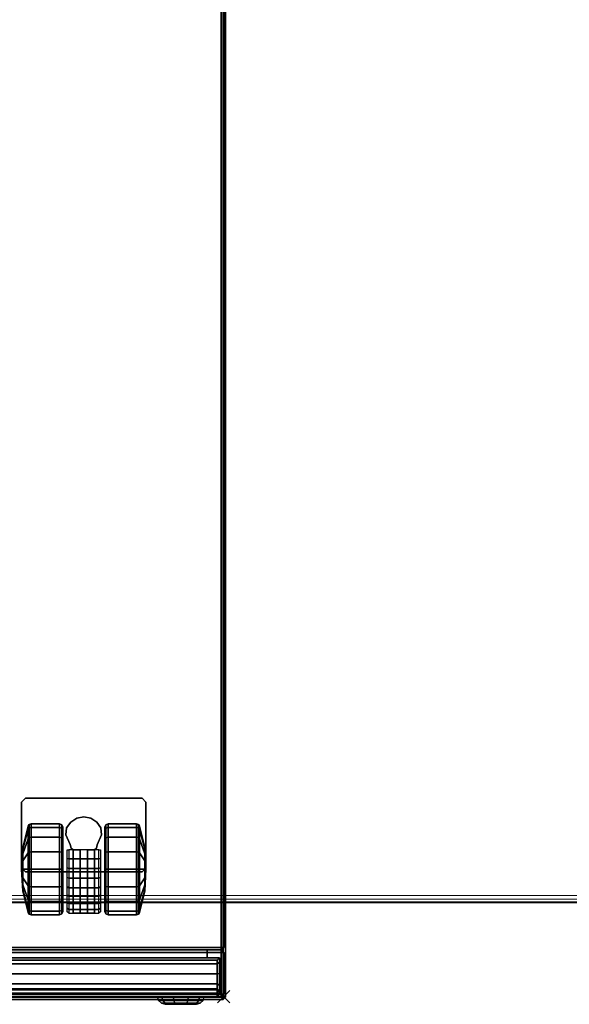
# Model space of a CAD drawing. Header units: inches. Extents: x 159 to 1116, y 667 to 1015.
# Tile 62 of 66: x 1023 to 1032, y 795 to 811. Entities that reach past the tile are written whole.
import ezdxf
from ezdxf.enums import TextEntityAlignment as Align

# ---------------------------------------------------------------- set-up
doc = ezdxf.new("R2010")
doc.units = ezdxf.units.IN
doc.header["$MEASUREMENT"] = 0
doc.header["$PDMODE"] = 3
doc.header["$PDSIZE"] = 0.1
doc.layers.add('A-FURN-3-NODE', color=135, linetype='Continuous', lineweight=9, plot=False)
for name, color, linetype in [('A-FURN-3-PED', 253, 'Continuous'), ('A-FURN-3-PED-CASTER', 251, 'Continuous'), ('A-FURN-3-PED-CUSHION', 96, 'Continuous'), ('A-FURN-3-PED-DRAWER', 35, 'Continuous'), ('A-FURN-3-PED-LOCK', 255, 'Continuous'), ('A-FURN-3-PED-LOCK RAIL', 253, 'Continuous')]:
    doc.layers.add(name, color=color, linetype=linetype)
for name, color, linetype, lineweight in [('A-FURN-3-WKSF-TOP', 135, 'Continuous', 9), ('A-FURN-3-WKSF-TRIM', 135, 'Continuous', 9), ('A-FURN-HAWORTH-ATT', 7, 'Continuous', 9)]:
    doc.layers.add(name, color=color, linetype=linetype, lineweight=lineweight)

# ---------------------------------------------------------------- blocks, each defined once
blk = doc.blocks.new('WURA-3066-LJSC-3D-3')
at = {"layer": 'A-FURN-3-WKSF-TOP', "invisible_edges": 12}
for points in [[(0.04, -29.882, 27.75), (0.04, -0.04, 27.75), (65.96, -0.04, 27.75), (65.96, -29.882, 27.75)], [(65.96, -0.04, 29), (0.04, -0.04, 29), (0.04, -29.882, 29), (65.96, -29.882, 29)]]:
    blk.add_3dface(points, dxfattribs=at)
at = {"layer": 'A-FURN-3-WKSF-TRIM'}
blk.add_3dface([(0.04, -30, 28.882), (0.04, -30, 27.868), (65.96, -30, 27.868), (65.96, -30, 28.882)], dxfattribs=at)
at = {"layer": 'A-FURN-HAWORTH-ATT', "flags": 1}
for tag, p in [('HAWMC', (0, 0)), ('HAWPN', (0, -0.167))]:
    blk.add_attdef(tag, text='', height=0.1, dxfattribs=at).set_placement(p, align=Align.TOP_CENTER)
at = {"layer": 'A-FURN-3-WKSF-TRIM'}
mesh = blk.add_polymesh((2, 4), dxfattribs=at)
for k, corner in enumerate([(0.04, -30, 27.868), (0.04, -29.984, 27.809), (0.04, -29.941, 27.766), (0.04, -29.882, 27.75), (65.96, -30, 27.868), (65.96, -29.984, 27.809), (65.96, -29.941, 27.766), (65.96, -29.882, 27.75)]):
    mesh.set_mesh_vertex(divmod(k, 4), corner)
mesh = blk.add_polymesh((2, 4), dxfattribs=at)
for k, corner in enumerate([(0.04, -29.882, 29), (0.04, -29.941, 28.984), (0.04, -29.984, 28.941), (0.04, -30, 28.882), (65.96, -29.882, 29), (65.96, -29.941, 28.984), (65.96, -29.984, 28.941), (65.96, -30, 28.882)]):
    mesh.set_mesh_vertex(divmod(k, 4), corner)
blk = doc.blocks.new('JCTB-24-3D-3')
at = {"layer": 'A-FURN-3-NODE'}
blk.add_point((7.5, -11.75), dxfattribs=at)
at = {"layer": 'A-FURN-3-PED-CUSHION'}
for points in [[(7.49, 11.26, 22.376), (-7.49, 11.26, 22.376), (-7.49, -11.76, 22.376), (7.49, -11.76, 22.376)], [(-7.49, -11.76, 21.376), (-7.49, 11.26, 21.376), (7.49, 11.26, 21.376), (7.49, -11.76, 21.376)], [(7.49, -11.76, 22.376), (7.53, -11.76, 22.336), (7.53, 11.26, 22.336), (7.49, 11.26, 22.376)], [(7.53, 11.26, 21.416), (7.53, -11.76, 21.416), (7.49, -11.76, 21.376), (7.49, 11.26, 21.376)], [(7.53, -11.76, 21.416), (7.53, 11.26, 21.416), (7.53, 11.26, 22.336), (7.53, -11.76, 22.336)], [(-7.49, -11.76, 22.376), (-7.49, -11.8, 22.336), (7.49, -11.8, 22.336), (7.49, -11.76, 22.376)], [(7.49, -11.8, 21.416), (-7.49, -11.8, 21.416), (-7.49, -11.76, 21.376), (7.49, -11.76, 21.376)], [(-7.49, -11.8, 22.336), (-7.49, -11.8, 21.416), (7.49, -11.8, 21.416), (7.49, -11.8, 22.336)], [(7.49, -11.76, 22.376), (7.49, -11.8, 22.336), (7.53, -11.76, 22.336), (7.49, -11.76, 22.376)], [(7.53, -11.76, 21.416), (7.49, -11.8, 21.416), (7.49, -11.76, 21.376)], [(7.53, -11.76, 22.336), (7.49, -11.8, 22.336), (7.49, -11.8, 21.416), (7.53, -11.76, 21.416)]]:
    blk.add_3dface(points, dxfattribs=at)
blk = doc.blocks.new('JPTA-24-SJC-3D-3')
at = {"layer": 'A-FURN-3-NODE'}
blk.add_point((7.5, -11.75), dxfattribs=at)
at = {"layer": 'A-FURN-3-PED'}
for points in [[(-7.46, -10.96, 1.75), (-7.46, 11.195, 1.75), (7.46, 11.195, 1.75), (7.46, -10.96, 1.75)], [(7.46, 11.195, 1.75), (7.5, 11.195, 1.79), (7.5, -10.96, 1.79), (7.46, -10.96, 1.75)], [(7.5, 11.195, 1.79), (7.5, 11.195, 21.376), (7.5, -10.96, 21.376), (7.5, -10.96, 1.79)], [(-7.46, -11, 1.79), (-7.46, -10.96, 1.75), (7.46, -10.96, 1.75), (7.46, -11, 1.79)], [(-7.46, -11, 1.79), (7.46, -11, 1.79), (7.46, -11, 21.376), (-7.46, -11, 21.376)], [(7.5, -10.96, 1.79), (7.46, -11, 1.79), (7.46, -10.96, 1.75)], [(7.46, -11, 1.79), (7.5, -10.96, 1.79), (7.5, -10.96, 21.376), (7.46, -11, 21.376)]]:
    blk.add_3dface(points, dxfattribs=at)
at = {"layer": 'A-FURN-3-PED-CASTER'}
for points in [[(4.25, -8.622, 1.75), (4.31, -8.562, 1.75), (4.31, -8.562, 1.631), (4.25, -8.622, 1.631)], [(4.25, -9.683, 1.631), (4.25, -9.683, 1.75), (4.25, -8.622, 1.75), (4.25, -8.622, 1.631)], [(6.19, -8.562, 1.75), (6.19, -8.562, 1.631), (4.31, -8.562, 1.631), (4.31, -8.562, 1.75)], [(6.25, -8.622, 1.75), (6.25, -8.622, 1.631), (6.19, -8.562, 1.631), (6.19, -8.562, 1.75)], [(6.25, -8.622, 1.75), (6.25, -9.683, 1.75), (6.25, -9.683, 1.631), (6.25, -8.622, 1.631)], [(5.033, -9.307, 0.426), (5.033, -9.307, 1.337), (4.963, -9.149, 1.337), (4.963, -9.149, 0.426)], [(5.537, -9.151, 1.337), (5.467, -9.309, 1.337), (5.467, -9.309, 0.426), (5.537, -9.151, 0.426)], [(5.033, -9.307, 0.426), (5.048, -9.362, 0.426), (5.048, -9.362, 1.337), (5.033, -9.307, 1.337)], [(5.452, -9.364, 1.337), (5.452, -9.362, 0.426), (5.467, -9.309, 0.426), (5.467, -9.309, 1.337)], [(5.078, -9.388, 0.426), (5.078, -9.388, 1.337), (5.048, -9.362, 1.337), (5.048, -9.362, 0.426)], [(5.078, -9.388, 0.486), (5.19, -9.388, 0.486), (5.19, -9.388, 1.303), (5.078, -9.388, 1.337)], [(5.078, -9.388, 0.486), (5.078, -9.388, 0.426), (5.078, -10.41, 0.426), (5.078, -10.41, 0.486)], [(5.19, -9.388, 0.486), (5.078, -9.388, 0.486), (5.078, -10.41, 0.486), (5.19, -10.41, 0.486)], [(5.19, -10.41, 0.913), (5.19, -9.985, 1.354), (5.19, -9.388, 1.303)], [(5.19, -9.388, 0.486), (5.19, -10.41, 0.486), (5.19, -10.41, 0.913), (5.19, -9.388, 1.303)], [(5.31, -9.388, 1.303), (5.31, -9.388, 0.486), (5.422, -9.388, 0.486), (5.422, -9.388, 1.337)], [(5.422, -10.41, 0.486), (5.422, -9.388, 0.486), (5.31, -9.388, 0.486), (5.31, -10.41, 0.486)], [(5.31, -10.41, 0.913), (5.31, -10.41, 0.486), (5.31, -9.388, 0.486), (5.31, -9.388, 1.303)], [(5.31, -9.388, 1.303), (5.31, -9.985, 1.354), (5.31, -10.41, 0.913), (5.31, -9.388, 1.303)], [(5.452, -9.362, 0.426), (5.452, -9.364, 1.337), (5.422, -9.388, 1.337), (5.422, -9.388, 0.426)], [(5.422, -10.41, 0.426), (5.422, -9.388, 0.426), (5.422, -9.388, 0.486), (5.422, -10.41, 0.486)], [(4.31, -9.743, 1.631), (4.31, -9.743, 1.75), (4.25, -9.683, 1.75), (4.25, -9.683, 1.631)], [(6.19, -9.743, 1.75), (4.31, -9.743, 1.75), (4.31, -9.743, 1.631), (6.19, -9.743, 1.631)], [(6.25, -9.683, 1.75), (6.19, -9.743, 1.75), (6.19, -9.743, 1.631), (6.25, -9.683, 1.631)], [(5.422, -10.41, 0.486), (5.078, -10.41, 0.486), (5.078, -10.41, 0.426), (5.422, -10.41, 0.426)], [(5.31, -10.41, 0.913), (5.19, -10.41, 0.913), (5.19, -10.41, 0.486), (5.31, -10.41, 0.486)]]:
    blk.add_3dface(points, dxfattribs=at)
at = {"layer": 'A-FURN-3-PED-DRAWER'}
for points in [[(-7.183, -11, 13.703), (-7.183, -11.125, 13.703), (7.233, -11.125, 13.703), (7.233, -11, 13.703)], [(7.233, -11, 2.291), (7.233, -11.125, 2.291), (-7.183, -11.125, 2.291), (-7.183, -11, 2.291)], [(-7.183, -11, 19.747), (-7.183, -11.125, 19.747), (7.233, -11.125, 19.747), (7.233, -11, 19.747)], [(7.233, -11, 14.296), (7.233, -11.125, 14.296), (-7.183, -11.125, 14.296), (-7.183, -11, 14.296)], [(7.233, -11, 13.703), (7.233, -11.125, 13.703), (7.233, -11.125, 2.291), (7.233, -11, 2.291)], [(7.233, -11, 19.747), (7.233, -11.125, 19.747), (7.233, -11.125, 14.296), (7.233, -11, 14.296)], [(-7.433, -11.125, 2.041), (7.433, -11.125, 2.041), (7.433, -11.71, 2.041), (-7.433, -11.71, 2.041)], [(-7.433, -11.125, 13.953), (-7.393, -11.165, 13.913), (7.393, -11.165, 13.913), (7.433, -11.125, 13.953)], [(7.433, -11.125, 13.953), (7.433, -11.125, 2.041), (-7.433, -11.125, 2.041), (-7.433, -11.125, 13.953)], [(-7.433, -11.125, 14.046), (7.433, -11.125, 14.046), (7.433, -11.71, 14.046), (-7.433, -11.71, 14.046)], [(-7.433, -11.125, 19.997), (-7.393, -11.165, 19.957), (7.393, -11.165, 19.957), (7.433, -11.125, 19.997)], [(7.433, -11.125, 19.997), (7.433, -11.125, 14.046), (-7.433, -11.125, 14.046), (-7.433, -11.125, 19.997)], [(-7.393, -11.165, 13.913), (-7.393, -11.165, 12.802), (7.393, -11.165, 12.802), (7.393, -11.165, 13.913)], [(-7.393, -11.165, 19.957), (-7.393, -11.165, 18.846), (7.393, -11.165, 18.846), (7.393, -11.165, 19.957)], [(7.433, -11.71, 2.041), (7.393, -11.75, 2.081), (-7.393, -11.75, 2.081), (-7.433, -11.71, 2.041)], [(7.433, -11.71, 14.046), (7.393, -11.75, 14.086), (-7.393, -11.75, 14.086), (-7.433, -11.71, 14.046)], [(7.393, -11.75, 2.081), (7.433, -11.71, 2.041), (7.433, -11.71, 12.959), (7.393, -11.75, 12.961)], [(7.393, -11.75, 14.086), (7.433, -11.71, 14.046), (7.433, -11.71, 19.003), (7.393, -11.75, 19.005)], [(7.393, -11.75, 12.961), (-7.393, -11.75, 12.961), (-7.393, -11.75, 2.081), (7.393, -11.75, 2.081)], [(7.393, -11.75, 19.005), (-7.393, -11.75, 19.005), (-7.393, -11.75, 14.086), (7.393, -11.75, 14.086)]]:
    blk.add_3dface(points, dxfattribs=at)
for points, invisible_edges in [([(7.433, -11.125, 12.803), (7.433, -11.71, 2.041), (7.433, -11.125, 2.041), (7.433, -11.125, 12.803)], 1), ([(7.433, -11.71, 2.041), (7.433, -11.125, 12.803), (7.433, -11.195, 12.61), (7.433, -11.71, 2.041)], 5), ([(7.433, -11.125, 18.847), (7.433, -11.71, 14.046), (7.433, -11.125, 14.046), (7.433, -11.125, 18.847)], 1), ([(7.433, -11.71, 14.046), (7.433, -11.125, 18.847), (7.433, -11.195, 18.654), (7.433, -11.71, 14.046)], 5), ([(7.433, -11.71, 2.041), (7.433, -11.195, 12.61), (7.433, -11.38, 12.523), (7.433, -11.71, 2.041)], 5), ([(7.433, -11.71, 14.046), (7.433, -11.195, 18.654), (7.433, -11.38, 18.567), (7.433, -11.71, 14.046)], 5), ([(7.433, -11.38, 12.523), (7.433, -11.574, 12.59), (7.433, -11.71, 2.041), (7.433, -11.38, 12.523)], 6), ([(7.433, -11.38, 18.567), (7.433, -11.574, 18.634), (7.433, -11.71, 14.046), (7.433, -11.38, 18.567)], 6), ([(7.433, -11.71, 2.041), (7.433, -11.574, 12.59), (7.433, -11.664, 12.774), (7.433, -11.71, 2.041)], 5), ([(7.433, -11.71, 14.046), (7.433, -11.574, 18.634), (7.433, -11.664, 18.818), (7.433, -11.71, 14.046)], 5), ([(7.433, -11.664, 12.774), (7.433, -11.68, 12.959), (7.433, -11.71, 2.041), (7.433, -11.664, 12.774)], 6), ([(7.433, -11.664, 18.818), (7.433, -11.68, 19.003), (7.433, -11.71, 14.046), (7.433, -11.664, 18.818)], 6), ([(7.433, -11.68, 12.959), (7.433, -11.695, 12.973), (7.433, -11.71, 12.959), (7.433, -11.71, 2.041)], 8), ([(7.433, -11.68, 19.003), (7.433, -11.695, 19.017), (7.433, -11.71, 19.003), (7.433, -11.71, 14.046)], 8)]:
    blk.add_3dface(points, dxfattribs=dict(at, invisible_edges=invisible_edges))
at = {"layer": 'A-FURN-3-PED-LOCK RAIL'}
for points in [[(-7.46, -11, 20.166), (-7.46, -11, 21.336), (7.46, -11, 21.336), (7.46, -11, 20.166)], [(-7.46, -11.04, 20.126), (-7.46, -11, 20.166), (7.46, -11, 20.166), (7.46, -11.04, 20.126)], [(7.46, -11.04, 21.376), (7.46, -11, 21.336), (-7.46, -11, 21.336), (-7.46, -11.04, 21.376)], [(-7.46, -11.04, 21.376), (-7.46, -11.71, 21.376), (7.46, -11.71, 21.376), (7.46, -11.04, 21.376)], [(7.5, -11.04, 21.336), (7.5, -11.04, 20.166), (7.46, -11, 20.166), (7.46, -11, 21.336)], [(7.46, -11.04, 20.126), (7.46, -11, 20.166), (7.5, -11.04, 20.166), (7.46, -11.04, 20.126)], [(7.46, -11.04, 21.376), (7.5, -11.04, 21.336), (7.46, -11, 21.336), (7.46, -11.04, 21.376)], [(7.46, -11.04, 20.126), (7.5, -11.04, 20.166), (7.5, -11.71, 20.166), (7.46, -11.71, 20.126)], [(7.46, -11.71, 21.376), (7.5, -11.71, 21.336), (7.5, -11.04, 21.336), (7.46, -11.04, 21.376)], [(7.5, -11.04, 20.166), (7.5, -11.04, 21.336), (7.5, -11.71, 21.336), (7.5, -11.71, 20.166)], [(7.46, -11.71, 20.126), (7.46, -11.75, 20.166), (-7.46, -11.75, 20.166), (-7.46, -11.71, 20.126)], [(-7.46, -11.71, 21.376), (-7.46, -11.75, 21.336), (7.46, -11.75, 21.336), (7.46, -11.71, 21.376)], [(7.46, -11.71, 20.126), (7.5, -11.71, 20.166), (7.46, -11.75, 20.166), (7.46, -11.71, 20.126)], [(7.46, -11.75, 21.336), (7.46, -11.75, 20.166), (7.5, -11.71, 20.166), (7.5, -11.71, 21.336)], [(7.46, -11.71, 21.376), (7.46, -11.75, 21.336), (7.5, -11.71, 21.336), (7.46, -11.71, 21.376)], [(7.46, -11.75, 20.166), (7.46, -11.75, 21.336), (-7.46, -11.75, 21.336), (-7.46, -11.75, 20.166)]]:
    blk.add_3dface(points, dxfattribs=at)
at = {"layer": 'A-FURN-3-PED-CASTER'}
mesh = blk.add_polymesh((2, 9), dxfattribs=at)
for k, corner in enumerate([(4.963, -9.149, 1.337), (4.974, -9.037, 1.337), (5.042, -8.944, 1.337), (5.138, -8.882, 1.337), (5.251, -8.86, 1.337), (5.363, -8.882, 1.337), (5.459, -8.945, 1.337), (5.526, -9.039, 1.337), (5.537, -9.151, 1.337), (4.963, -9.149, 0.426), (4.974, -9.037, 0.426), (5.042, -8.944, 0.426), (5.138, -8.882, 0.426), (5.251, -8.86, 0.426), (5.363, -8.882, 0.426), (5.459, -8.945, 0.426), (5.526, -9.039, 0.426), (5.537, -9.151, 0.426)]):
    mesh.set_mesh_vertex(divmod(k, 9), corner)
mesh = blk.add_polymesh((16, 9), dxfattribs=dict(at, m_close=True))
for k, corner in enumerate([(4.91, -9.704, 0.73), (4.91, -9.704, 1.41), (4.895, -9.704, 1.445), (4.86, -9.704, 1.46), (4.401, -9.704, 1.46), (4.371, -9.704, 1.451), (4.353, -9.704, 1.426), (4.271, -9.704, 1.083), (4.25, -9.704, 0.73), (4.91, -9.704, 0.73), (4.91, -9.964, 1.358), (4.895, -9.978, 1.391), (4.86, -9.983, 1.404), (4.401, -9.983, 1.404), (4.371, -9.98, 1.396), (4.353, -9.97, 1.373), (4.271, -9.839, 1.056), (4.25, -9.704, 0.73), (4.91, -9.704, 0.73), (4.91, -10.185, 1.211), (4.895, -10.21, 1.236), (4.86, -10.22, 1.246), (4.401, -10.22, 1.246), (4.371, -10.213, 1.24), (4.353, -10.196, 1.222), (4.271, -9.953, 0.979), (4.25, -9.704, 0.73), (4.91, -9.704, 0.73), (4.91, -10.332, 0.99), (4.895, -10.365, 1.004), (4.86, -10.378, 1.009), (4.401, -10.378, 1.009), (4.371, -10.37, 1.006), (4.353, -10.347, 0.996), (4.271, -10.03, 0.865), (4.25, -9.704, 0.73), (4.91, -9.704, 0.73), (4.91, -10.384, 0.73), (4.895, -10.419, 0.73), (4.86, -10.434, 0.73), (4.401, -10.434, 0.73), (4.371, -10.424, 0.73), (4.353, -10.4, 0.73), (4.271, -10.056, 0.73), (4.25, -9.704, 0.73), (4.91, -9.704, 0.73), (4.91, -10.332, 0.47), (4.895, -10.365, 0.456), (4.86, -10.378, 0.451), (4.401, -10.378, 0.451), (4.371, -10.37, 0.454), (4.353, -10.347, 0.464), (4.271, -10.03, 0.595), (4.25, -9.704, 0.73), (4.91, -9.704, 0.73), (4.91, -10.185, 0.249), (4.895, -10.21, 0.224), (4.86, -10.22, 0.214), (4.401, -10.22, 0.214), (4.371, -10.213, 0.22), (4.353, -10.196, 0.238), (4.271, -9.953, 0.481), (4.25, -9.704, 0.73), (4.91, -9.704, 0.73), (4.91, -9.964, 0.102), (4.895, -9.978, 0.069), (4.86, -9.983, 0.056), (4.401, -9.983, 0.056), (4.371, -9.98, 0.064), (4.353, -9.97, 0.087), (4.271, -9.839, 0.404), (4.25, -9.704, 0.73), (4.91, -9.704, 0.73), (4.91, -9.704, 0.05), (4.895, -9.704, 0.015), (4.86, -9.704), (4.401, -9.704), (4.371, -9.704, 0.009), (4.353, -9.704, 0.034), (4.271, -9.704, 0.377), (4.25, -9.704, 0.73), (4.91, -9.704, 0.73), (4.91, -9.444, 0.102), (4.895, -9.43, 0.069), (4.86, -9.425, 0.056), (4.401, -9.425, 0.056), (4.371, -9.428, 0.064), (4.353, -9.438, 0.087), (4.271, -9.569, 0.404), (4.25, -9.704, 0.73), (4.91, -9.704, 0.73), (4.91, -9.223, 0.249), (4.895, -9.198, 0.224), (4.86, -9.188, 0.214), (4.401, -9.188, 0.214), (4.371, -9.194, 0.22), (4.353, -9.212, 0.238), (4.271, -9.455, 0.481), (4.25, -9.704, 0.73), (4.91, -9.704, 0.73), (4.91, -9.076, 0.47), (4.895, -9.043, 0.456), (4.86, -9.029, 0.451), (4.401, -9.029, 0.451), (4.371, -9.038, 0.454), (4.353, -9.061, 0.464), (4.271, -9.378, 0.595), (4.25, -9.704, 0.73), (4.91, -9.704, 0.73), (4.91, -9.024, 0.73), (4.895, -8.989, 0.73), (4.86, -8.974, 0.73), (4.401, -8.974, 0.73), (4.371, -8.983, 0.73), (4.353, -9.008, 0.73), (4.271, -9.351, 0.73), (4.25, -9.704, 0.73), (4.91, -9.704, 0.73), (4.91, -9.076, 0.99), (4.895, -9.043, 1.004), (4.86, -9.029, 1.009), (4.401, -9.029, 1.009), (4.371, -9.038, 1.006), (4.353, -9.061, 0.996), (4.271, -9.378, 0.865), (4.25, -9.704, 0.73), (4.91, -9.704, 0.73), (4.91, -9.223, 1.211), (4.895, -9.198, 1.236), (4.86, -9.188, 1.246), (4.401, -9.188, 1.246), (4.371, -9.194, 1.24), (4.353, -9.212, 1.222), (4.271, -9.455, 0.979), (4.25, -9.704, 0.73), (4.91, -9.704, 0.73), (4.91, -9.444, 1.358), (4.895, -9.43, 1.391), (4.86, -9.425, 1.404), (4.401, -9.425, 1.404), (4.371, -9.428, 1.396), (4.353, -9.438, 1.373), (4.271, -9.569, 1.056), (4.25, -9.704, 0.73)]):
    mesh.set_mesh_vertex(divmod(k, 9), corner)
mesh = blk.add_polymesh((16, 9), dxfattribs=dict(at, m_close=True))
for k, corner in enumerate([(5.59, -9.704, 0.73), (5.59, -9.704, 1.41), (5.605, -9.704, 1.445), (5.64, -9.704, 1.46), (6.099, -9.704, 1.46), (6.129, -9.704, 1.451), (6.147, -9.704, 1.426), (6.229, -9.704, 1.083), (6.25, -9.704, 0.73), (5.59, -9.704, 0.73), (5.59, -9.444, 1.358), (5.605, -9.43, 1.391), (5.64, -9.425, 1.404), (6.099, -9.425, 1.404), (6.129, -9.428, 1.396), (6.147, -9.438, 1.373), (6.229, -9.569, 1.056), (6.25, -9.704, 0.73), (5.59, -9.704, 0.73), (5.59, -9.223, 1.211), (5.605, -9.198, 1.236), (5.64, -9.188, 1.246), (6.099, -9.188, 1.246), (6.129, -9.194, 1.24), (6.147, -9.212, 1.222), (6.229, -9.455, 0.979), (6.25, -9.704, 0.73), (5.59, -9.704, 0.73), (5.59, -9.076, 0.99), (5.605, -9.043, 1.004), (5.64, -9.029, 1.009), (6.099, -9.029, 1.009), (6.129, -9.038, 1.006), (6.147, -9.061, 0.996), (6.229, -9.378, 0.865), (6.25, -9.704, 0.73), (5.59, -9.704, 0.73), (5.59, -9.024, 0.73), (5.605, -8.989, 0.73), (5.64, -8.974, 0.73), (6.099, -8.974, 0.73), (6.129, -8.983, 0.73), (6.147, -9.008, 0.73), (6.229, -9.351, 0.73), (6.25, -9.704, 0.73), (5.59, -9.704, 0.73), (5.59, -9.076, 0.47), (5.605, -9.043, 0.456), (5.64, -9.029, 0.451), (6.099, -9.029, 0.451), (6.129, -9.038, 0.454), (6.147, -9.061, 0.464), (6.229, -9.378, 0.595), (6.25, -9.704, 0.73), (5.59, -9.704, 0.73), (5.59, -9.223, 0.249), (5.605, -9.198, 0.224), (5.64, -9.188, 0.214), (6.099, -9.188, 0.214), (6.129, -9.194, 0.22), (6.147, -9.212, 0.238), (6.229, -9.455, 0.481), (6.25, -9.704, 0.73), (5.59, -9.704, 0.73), (5.59, -9.444, 0.102), (5.605, -9.43, 0.069), (5.64, -9.425, 0.056), (6.099, -9.425, 0.056), (6.129, -9.428, 0.064), (6.147, -9.438, 0.087), (6.229, -9.569, 0.404), (6.25, -9.704, 0.73), (5.59, -9.704, 0.73), (5.59, -9.704, 0.05), (5.605, -9.704, 0.015), (5.64, -9.704), (6.099, -9.704), (6.129, -9.704, 0.009), (6.147, -9.704, 0.034), (6.229, -9.704, 0.377), (6.25, -9.704, 0.73), (5.59, -9.704, 0.73), (5.59, -9.964, 0.102), (5.605, -9.978, 0.069), (5.64, -9.983, 0.056), (6.099, -9.983, 0.056), (6.129, -9.98, 0.064), (6.147, -9.97, 0.087), (6.229, -9.839, 0.404), (6.25, -9.704, 0.73), (5.59, -9.704, 0.73), (5.59, -10.185, 0.249), (5.605, -10.21, 0.224), (5.64, -10.22, 0.214), (6.099, -10.22, 0.214), (6.129, -10.213, 0.22), (6.147, -10.196, 0.238), (6.229, -9.953, 0.481), (6.25, -9.704, 0.73), (5.59, -9.704, 0.73), (5.59, -10.332, 0.47), (5.605, -10.365, 0.456), (5.64, -10.378, 0.451), (6.099, -10.378, 0.451), (6.129, -10.37, 0.454), (6.147, -10.347, 0.464), (6.229, -10.03, 0.595), (6.25, -9.704, 0.73), (5.59, -9.704, 0.73), (5.59, -10.384, 0.73), (5.605, -10.419, 0.73), (5.64, -10.434, 0.73), (6.099, -10.434, 0.73), (6.129, -10.424, 0.73), (6.147, -10.4, 0.73), (6.229, -10.056, 0.73), (6.25, -9.704, 0.73), (5.59, -9.704, 0.73), (5.59, -10.332, 0.99), (5.605, -10.365, 1.004), (5.64, -10.378, 1.009), (6.099, -10.378, 1.009), (6.129, -10.37, 1.006), (6.147, -10.347, 0.996), (6.229, -10.03, 0.865), (6.25, -9.704, 0.73), (5.59, -9.704, 0.73), (5.59, -10.185, 1.211), (5.605, -10.21, 1.236), (5.64, -10.22, 1.246), (6.099, -10.22, 1.246), (6.129, -10.213, 1.24), (6.147, -10.196, 1.222), (6.229, -9.953, 0.979), (6.25, -9.704, 0.73), (5.59, -9.704, 0.73), (5.59, -9.964, 1.358), (5.605, -9.978, 1.391), (5.64, -9.983, 1.404), (6.099, -9.983, 1.404), (6.129, -9.98, 1.396), (6.147, -9.97, 1.373), (6.229, -9.839, 1.056), (6.25, -9.704, 0.73)]):
    mesh.set_mesh_vertex(divmod(k, 9), corner)
mesh = blk.add_polymesh((2, 9), dxfattribs=at)
for k, corner in enumerate([(4.982, -10.39, 0.913), (4.982, -10.33, 1.055), (4.982, -10.239, 1.18), (4.982, -10.122, 1.282), (4.982, -9.985, 1.354), (4.982, -9.835, 1.393), (4.982, -9.681, 1.398), (4.982, -9.529, 1.367), (4.982, -9.388, 1.303), (5.01, -10.41, 0.913), (5.01, -10.348, 1.058), (5.01, -10.256, 1.186), (5.01, -10.138, 1.291), (5.01, -10, 1.367), (5.01, -9.848, 1.411), (5.01, -9.691, 1.421), (5.01, -9.535, 1.396), (5.01, -9.388, 1.337)]):
    mesh.set_mesh_vertex(divmod(k, 9), corner)
mesh = blk.add_polymesh((2, 9), dxfattribs=at)
for k, corner in enumerate([(5.01, -9.388, 1.337), (5.01, -9.535, 1.396), (5.01, -9.691, 1.421), (5.01, -9.848, 1.411), (5.01, -10, 1.367), (5.01, -10.138, 1.291), (5.01, -10.256, 1.186), (5.01, -10.348, 1.058), (5.01, -10.41, 0.913), (5.49, -9.388, 1.337), (5.49, -9.535, 1.396), (5.49, -9.691, 1.421), (5.49, -9.848, 1.411), (5.49, -10, 1.367), (5.49, -10.138, 1.291), (5.49, -10.256, 1.186), (5.49, -10.348, 1.058), (5.49, -10.41, 0.913)]):
    mesh.set_mesh_vertex(divmod(k, 9), corner)
mesh = blk.add_polymesh((2, 9), dxfattribs=at)
for k, corner in enumerate([(5.49, -10.41, 0.913), (5.49, -10.348, 1.058), (5.49, -10.256, 1.186), (5.49, -10.138, 1.291), (5.49, -10, 1.367), (5.49, -9.848, 1.411), (5.49, -9.691, 1.421), (5.49, -9.535, 1.396), (5.49, -9.388, 1.337), (5.518, -10.39, 0.913), (5.518, -10.33, 1.055), (5.518, -10.239, 1.18), (5.518, -10.122, 1.282), (5.518, -9.985, 1.354), (5.518, -9.835, 1.393), (5.518, -9.681, 1.398), (5.518, -9.529, 1.367), (5.518, -9.388, 1.303)]):
    mesh.set_mesh_vertex(divmod(k, 9), corner)
at = {"layer": 'A-FURN-3-PED-DRAWER'}
mesh = blk.add_polymesh((4, 9), dxfattribs=at)
for k, corner in enumerate([(7.433, -11.71, 12.959), (7.433, -11.695, 12.973), (7.433, -11.68, 12.959), (7.433, -11.664, 12.774), (7.433, -11.574, 12.59), (7.433, -11.38, 12.523), (7.433, -11.195, 12.61), (7.433, -11.125, 12.803), (7.433, -11.125, 13.953), (7.393, -11.75, 12.961), (7.393, -11.696, 13.013), (7.393, -11.64, 12.962), (7.393, -11.624, 12.778), (7.393, -11.547, 12.62), (7.393, -11.382, 12.563), (7.393, -11.224, 12.638), (7.393, -11.165, 12.802), (7.393, -11.165, 13.913), (-7.393, -11.75, 12.961), (-7.393, -11.696, 13.013), (-7.393, -11.64, 12.962), (-7.393, -11.624, 12.778), (-7.393, -11.547, 12.62), (-7.393, -11.382, 12.563), (-7.393, -11.224, 12.638), (-7.393, -11.165, 12.802), (-7.393, -11.165, 13.913), (-7.433, -11.71, 12.959), (-7.433, -11.695, 12.973), (-7.433, -11.68, 12.959), (-7.433, -11.664, 12.774), (-7.433, -11.574, 12.59), (-7.433, -11.38, 12.523), (-7.433, -11.195, 12.61), (-7.433, -11.125, 12.803), (-7.433, -11.125, 13.953)]):
    mesh.set_mesh_vertex(divmod(k, 9), corner)
mesh = blk.add_polymesh((4, 9), dxfattribs=at)
for k, corner in enumerate([(7.433, -11.71, 19.003), (7.433, -11.695, 19.017), (7.433, -11.68, 19.003), (7.433, -11.664, 18.818), (7.433, -11.574, 18.634), (7.433, -11.38, 18.567), (7.433, -11.195, 18.654), (7.433, -11.125, 18.847), (7.433, -11.125, 19.997), (7.393, -11.75, 19.005), (7.393, -11.696, 19.057), (7.393, -11.64, 19.006), (7.393, -11.624, 18.822), (7.393, -11.547, 18.664), (7.393, -11.382, 18.607), (7.393, -11.224, 18.682), (7.393, -11.165, 18.846), (7.393, -11.165, 19.957), (-7.393, -11.75, 19.005), (-7.393, -11.696, 19.057), (-7.393, -11.64, 19.006), (-7.393, -11.624, 18.822), (-7.393, -11.547, 18.664), (-7.393, -11.382, 18.607), (-7.393, -11.224, 18.682), (-7.393, -11.165, 18.846), (-7.393, -11.165, 19.957), (-7.433, -11.71, 19.003), (-7.433, -11.695, 19.017), (-7.433, -11.68, 19.003), (-7.433, -11.664, 18.818), (-7.433, -11.574, 18.634), (-7.433, -11.38, 18.567), (-7.433, -11.195, 18.654), (-7.433, -11.125, 18.847), (-7.433, -11.125, 19.997)]):
    mesh.set_mesh_vertex(divmod(k, 9), corner)
at = {"layer": 'A-FURN-3-PED-LOCK'}
mesh = blk.add_polymesh((10, 5), dxfattribs=dict(at, m_close=True))
for k, corner in enumerate([(6.81, -11.875, 20.771), (7.06, -11.875, 20.771), (7.122, -11.858, 20.771), (7.168, -11.812, 20.771), (7.185, -11.75, 20.771), (6.81, -11.875, 20.771), (7.012, -11.875, 20.918), (7.063, -11.858, 20.955), (7.1, -11.812, 20.982), (7.113, -11.75, 20.991), (6.81, -11.875, 20.771), (6.887, -11.875, 21.009), (6.907, -11.858, 21.068), (6.921, -11.812, 21.112), (6.926, -11.75, 21.128), (6.81, -11.875, 20.771), (6.733, -11.875, 21.009), (6.713, -11.858, 21.068), (6.699, -11.812, 21.112), (6.694, -11.75, 21.128), (6.81, -11.875, 20.771), (6.608, -11.875, 20.918), (6.557, -11.858, 20.955), (6.52, -11.812, 20.982), (6.507, -11.75, 20.991), (6.81, -11.875, 20.771), (6.56, -11.875, 20.771), (6.497, -11.858, 20.771), (6.452, -11.812, 20.771), (6.435, -11.75, 20.771), (6.81, -11.875, 20.771), (6.608, -11.875, 20.624), (6.557, -11.858, 20.587), (6.52, -11.812, 20.56), (6.507, -11.75, 20.551), (6.81, -11.875, 20.771), (6.733, -11.875, 20.533), (6.713, -11.858, 20.474), (6.699, -11.812, 20.43), (6.694, -11.75, 20.414), (6.81, -11.875, 20.771), (6.887, -11.875, 20.533), (6.907, -11.858, 20.474), (6.921, -11.812, 20.43), (6.926, -11.75, 20.414), (6.81, -11.875, 20.771), (7.012, -11.875, 20.624), (7.063, -11.858, 20.587), (7.1, -11.812, 20.56), (7.113, -11.75, 20.551)]):
    mesh.set_mesh_vertex(divmod(k, 5), corner)

msp = doc.modelspace()

# ---------------------------------------------------------------- block references
for name, p in [('WURA-3066-LJSC-3D-3', (1000.222, 826.374)), ('JCTB-24-3D-3', (1018.515, 806.615)), ('JPTA-24-SJC-3D-3', (1018.515, 806.615))]:
    msp.add_blockref(name, p)

doc.saveas('drawing.dxf')
